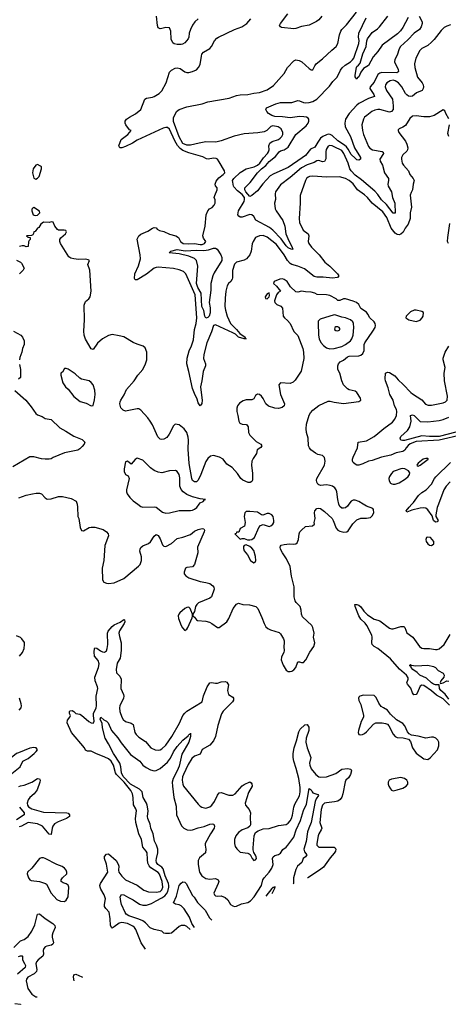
# Model space of a CAD drawing. Header units: inches. Extents: x 1552611 to 1694776, y 811966 to 917215.
# Tile 76 of 256: x 1593963 to 1598445, y 814765 to 825071. Entities that reach past the tile are written whole.
import ezdxf

# ---------------------------------------------------------------- set-up
doc = ezdxf.new("R2010")
doc.units = ezdxf.units.IN
doc.header["$MEASUREMENT"] = 0
doc.layers.add('B5891', color=7, linetype='Continuous')
doc.layers.add('B5892', color=7, linetype='Continuous')

msp = doc.modelspace()

# ---------------------------------------------------------------- linework, layer by layer
at = {"layer": 'B5891', "color": 5}
for points, elevation in [([(1594562, 820000), (1594567, 819970), (1594571, 819870), (1594581, 819850), (1594596, 819756), (1594610, 819726), (1594630, 819723), (1594690, 819756), (1594710, 819760), (1594750, 819758), (1594835, 819735), (1594871, 819712), (1594888, 819690), (1594890, 819670), (1594852, 819568), (1594842, 819410), (1594826, 819330), (1594830, 819208), (1594844, 819184), (1594870, 819174), (1594891, 819171), (1594950, 819176), (1595050, 819222), (1595206, 819350), (1595221, 819370), (1595235, 819410), (1595235, 819450), (1595220, 819510), (1595222, 819530), (1595230, 819548), (1595250, 819564), (1595310, 819590), (1595330, 819606), (1595370, 819666), (1595390, 819683), (1595410, 819674), (1595430, 819639), (1595455, 819575), (1595470, 819561), (1595490, 819559), (1595550, 819588), (1595610, 819641), (1595670, 819654), (1595750, 819683), (1595790, 819719), (1595830, 819736), (1595870, 819745), (1595890, 819741), (1595896, 819730), (1595893, 819710), (1595823, 819550), (1595825, 819490), (1595792, 819368), (1595770, 819346), (1595710, 819337), (1595698, 819330), (1595682, 819290), (1595684, 819270), (1595699, 819250), (1595730, 819230), (1595850, 819192), (1595910, 819182), (1595950, 819169), (1595984, 819144), (1595992, 819130), (1595995, 819110), (1595970, 819030), (1595950, 819015), (1595834, 818966), (1595814, 818950), (1595800, 818930), (1595790, 818878), (1595772, 818850), (1595772, 818830), (1595790, 818818), (1595810, 818791), (1595823, 818783), (1595910, 818777), (1595947, 818767), (1595973, 818753), (1596030, 818710), (1596050, 818708), (1596130, 818770), (1596150, 818804), (1596194, 818910), (1596230, 818955), (1596250, 818963), (1596298, 818950), (1596366, 818946), (1596431, 818931), (1596454, 818910), (1596495, 818815), (1596518, 818750), (1596538, 818718), (1596559, 818699), (1596586, 818686), (1596678, 818658), (1596690, 818644), (1596720, 818590), (1596728, 818570), (1596730, 818550), (1596724, 818510), (1596727, 818467), (1596725, 818450), (1596701, 818399), (1596697, 818370), (1596717, 818317), (1596750, 818263), (1596770, 818248), (1596790, 818248), (1596810, 818253), (1596830, 818266), (1596850, 818290), (1596870, 818350), (1596890, 818350), (1596910, 818342), (1596930, 818343), (1596956, 818370), (1596998, 818450), (1597040, 818510), (1597049, 818550), (1597037, 818610), (1597044, 818650), (1597030, 818708), (1597018, 818730), (1596922, 818822), (1596910, 818850), (1596908, 818890), (1596896, 818930), (1596853, 818970), (1596843, 818990), (1596833, 819030), (1596834, 819134), (1596807, 819247), (1596791, 819349), (1596754, 819430), (1596711, 819490), (1596689, 819530), (1596686, 819550), (1596690, 819561), (1596698, 819570), (1596730, 819579), (1596784, 819584), (1596830, 819581), (1596850, 819585), (1596864, 819597), (1596880, 819630), (1596887, 819690), (1596894, 819710), (1596910, 819730), (1596950, 819765), (1597025, 819775), (1597045, 819790), (1597043, 819810), (1597053, 819850), (1597045, 819910), (1597050, 819930), (1597070, 819956), (1597090, 819960), (1597110, 819954), (1597150, 819925), (1597229, 819849), (1597241, 819830), (1597272, 819750), (1597289, 819730), (1597310, 819719), (1597353, 819707), (1597385, 819710), (1597399, 819721), (1597447, 819793), (1597490, 819838), (1597530, 819853), (1597590, 819854), (1597630, 819862), (1597650, 819880), (1597665, 819910), (1597664, 819944), (1597655, 819955), (1597590, 819979), (1597555, 820000)], 820), ([(1595198, 820000), (1595230, 819976), (1595250, 819970), (1595370, 819974), (1595390, 819968), (1595457, 819917), (1595490, 819907), (1595530, 819909), (1595630, 819933), (1595750, 819934), (1595770, 819938), (1595790, 819947), (1595814, 819966), (1595840, 820000)], 840), ([(1597406, 820000), (1597390, 819979), (1597370, 819961), (1597350, 819957), (1597330, 819960), (1597310, 819976), (1597299, 819999), (1597299, 820000)], 820), ([(1598342, 820000), (1598330, 819967), (1598314, 819890), (1598316, 819870), (1598338, 819830), (1598330, 819815), (1598310, 819812), (1598289, 819830), (1598277, 819877), (1598230, 819940), (1598210, 819957), (1598190, 819961), (1598150, 819960), (1598063, 819937), (1598010, 819916), (1598006, 819930), (1598035, 819970), (1598064, 820000)], 780), ([(1598457, 817897), (1598390, 817962), (1598322, 818002), (1598270, 818048), (1598190, 818101), (1598170, 818105), (1598150, 818095), (1598119, 818021), (1598110, 818009), (1598086, 818006), (1598070, 818026), (1598055, 818075), (1598017, 818117), (1598012, 818130), (1598025, 818170), (1598024, 818184), (1598009, 818209), (1597934, 818274), (1597842, 818382), (1597710, 818490), (1597669, 818509), (1597650, 818530), (1597644, 818550), (1597650, 818610), (1597644, 818630), (1597592, 818732), (1597575, 818755), (1597530, 818798), (1597509, 818830), (1597470, 818930), (1597469, 818951), (1597488, 818952), (1597510, 818943), (1597530, 818926), (1597561, 818881), (1597601, 818841), (1597670, 818797), (1597710, 818788), (1597730, 818778), (1597830, 818704), (1597850, 818697), (1597870, 818696), (1597950, 818720), (1597979, 818719), (1597989, 818709), (1598010, 818653), (1598075, 818610), (1598144, 818510), (1598170, 818493), (1598190, 818488), (1598250, 818488), (1598310, 818479), (1598330, 818480), (1598350, 818487), (1598403, 818530), (1598465, 818635)], 780), ([(1595280, 815342), (1595232, 815410), (1595176, 815550), (1595163, 815570), (1595145, 815585), (1595090, 815612), (1595030, 815623), (1595004, 815616), (1594950, 815575), (1594930, 815564), (1594926, 815566), (1594912, 815592), (1594910, 815659), (1594898, 815730), (1594862, 815770), (1594851, 815790), (1594850, 815810), (1594861, 815870), (1594846, 815910), (1594810, 815970), (1594803, 815990), (1594802, 816010), (1594809, 816030), (1594885, 816150), (1594871, 816231), (1594849, 816290), (1594850, 816311), (1594870, 816338), (1594890, 816340), (1594970, 816270), (1594993, 816233), (1594999, 816210), (1594996, 816170), (1595000, 816150), (1595030, 816107), (1595070, 816070), (1595192, 816012), (1595261, 815961), (1595310, 815943), (1595390, 815938), (1595430, 815946), (1595450, 815963), (1595461, 815990), (1595454, 816050), (1595426, 816126), (1595410, 816146), (1595334, 816194), (1595316, 816216), (1595304, 816244), (1595298, 816282), (1595296, 816350), (1595285, 816370), (1595250, 816412), (1595235, 816490), (1595209, 816550), (1595176, 816670), (1595175, 816710), (1595184, 816790), (1595178, 816810), (1595152, 816852), (1595151, 816931), (1595141, 816970), (1595124, 817004), (1595054, 817090), (1594975, 817170), (1594963, 817190), (1594944, 817270), (1594918, 817310), (1594890, 817335), (1594854, 817354), (1594759, 817390), (1594710, 817414), (1594670, 817414), (1594650, 817426), (1594639, 817450), (1594506, 817610), (1594460, 817710), (1594462, 817738), (1594487, 817770), (1594495, 817790), (1594482, 817810), (1594483, 817830), (1594490, 817838), (1594510, 817842), (1594530, 817830), (1594550, 817810), (1594590, 817801), (1594610, 817791), (1594685, 817725), (1594710, 817711), (1594730, 817707), (1594735, 817710), (1594742, 817730), (1594733, 817790), (1594734, 817810), (1594762, 817870), (1594766, 817890), (1594761, 817990), (1594778, 818070), (1594775, 818090), (1594751, 818150), (1594748, 818190), (1594785, 818290), (1594793, 818330), (1594783, 818363), (1594746, 818410), (1594740, 818450), (1594746, 818490), (1594750, 818497), (1594770, 818492), (1594806, 818466), (1594830, 818455), (1594850, 818453), (1594870, 818467), (1594879, 818490), (1594884, 818530), (1594882, 818650), (1594889, 818670), (1594930, 818719), (1594950, 818736), (1595015, 818765), (1595050, 818793), (1595058, 818790), (1595062, 818770), (1595054, 818750), (1595006, 818674), (1595001, 818650), (1595006, 818614), (1595025, 818550), (1595025, 818470), (1595015, 818390), (1594983, 818337), (1594971, 818270), (1594974, 818234), (1595010, 818200), (1595024, 818170), (1595021, 818070), (1595047, 818010), (1595051, 817990), (1595049, 817970), (1595011, 817890), (1595007, 817867), (1595009, 817830), (1595030, 817770), (1595045, 817745), (1595070, 817725), (1595128, 817708), (1595150, 817695), (1595167, 817610), (1595179, 817590), (1595210, 817563), (1595277, 817517), (1595333, 817450), (1595378, 817430), (1595410, 817426), (1595430, 817429), (1595450, 817439), (1595490, 817477), (1595554, 817570), (1595633, 817707), (1595670, 817787), (1595690, 817814), (1595710, 817834), (1595871, 817930), (1595885, 817995), (1595922, 818090), (1595950, 818129), (1595970, 818135), (1596010, 818127), (1596030, 818128), (1596070, 818141), (1596110, 818145), (1596130, 818136), (1596141, 818121), (1596146, 818110), (1596137, 818050), (1596145, 818010), (1596190, 817979), (1596197, 817970), (1596200, 817950), (1596189, 817930), (1596090, 817833), (1596073, 817807), (1596035, 817685), (1596011, 817570), (1595990, 817522), (1595950, 817479), (1595870, 817431), (1595850, 817385), (1595790, 817362), (1595762, 817338), (1595724, 817276), (1595674, 817170), (1595665, 817145), (1595663, 817110), (1595668, 817070), (1595676, 817050), (1595830, 816860), (1595850, 816839), (1595868, 816828), (1595910, 816820), (1595950, 816833), (1595972, 816850), (1596001, 816890), (1596030, 816956), (1596050, 816978), (1596070, 816982), (1596150, 816954), (1596190, 816954), (1596217, 816970), (1596290, 817053), (1596310, 817067), (1596370, 817093), (1596384, 817084), (1596391, 817072), (1596394, 817050), (1596356, 816984), (1596321, 816870), (1596324, 816850), (1596364, 816804), (1596378, 816770), (1596372, 816728), (1596375, 816645), (1596368, 816630), (1596348, 816612), (1596290, 816590), (1596250, 816563), (1596223, 816530), (1596210, 816490), (1596208, 816448), (1596217, 816417), (1596233, 816393), (1596270, 816359), (1596348, 816348), (1596362, 816342), (1596374, 816334), (1596395, 816290), (1596410, 816271), (1596430, 816276), (1596438, 816290), (1596435, 816310), (1596430, 816328), (1596413, 816353), (1596403, 816383), (1596403, 816403), (1596415, 816530), (1596430, 816564), (1596458, 816582), (1596510, 816601), (1596570, 816606), (1596670, 816636), (1596750, 816649), (1596770, 816663), (1596790, 816685), (1596804, 816710), (1596815, 816745), (1596829, 816830), (1596840, 816860), (1596890, 816949), (1596897, 816990), (1596896, 817036), (1596882, 817130), (1596855, 817235), (1596829, 817311), (1596821, 817350), (1596821, 817390), (1596832, 817450), (1596858, 817522), (1596882, 817618), (1596896, 817644), (1596946, 817690), (1596970, 817693), (1596986, 817666), (1596985, 817630), (1596959, 817550), (1596956, 817510), (1596970, 817450), (1597008, 817350), (1596995, 817290), (1596996, 817270), (1597012, 817230), (1597061, 817170), (1597090, 817148), (1597110, 817143), (1597170, 817147), (1597270, 817183), (1597330, 817226), (1597390, 817235), (1597426, 817227), (1597432, 817210), (1597423, 817170), (1597403, 817137), (1597374, 817110), (1597366, 817094), (1597342, 816970), (1597330, 816935), (1597314, 816910), (1597290, 816893), (1597256, 816884), (1597170, 816876), (1597150, 816870), (1597130, 816850), (1597115, 816805), (1597101, 816670), (1597121, 816610), (1597117, 816590), (1597091, 816550), (1597083, 816530), (1597069, 816450), (1597071, 816430), (1597091, 816410), (1597250, 816409), (1597262, 816402), (1597270, 816391), (1597266, 816370), (1597253, 816347), (1597210, 816298), (1597139, 816201), (1597099, 816170), (1596976, 816090), (1596974, 816088)], 780), ([(1593959, 818410), (1593992, 818448), (1594010, 818490), (1594014, 818530), (1594011, 818551), (1593986, 818590), (1593970, 818606), (1593930, 818621)], 820), ([(1598450, 817958), (1598411, 818011), (1598367, 818050), (1598354, 818070), (1598350, 818110), (1598311, 818109), (1598290, 818118), (1598271, 818130), (1598219, 818179), (1598148, 818210), (1598119, 818239), (1598076, 818270), (1598058, 818290), (1598057, 818297), (1598043, 818310), (1598043, 818317), (1598050, 818321), (1598056, 818316), (1598107, 818307), (1598230, 818316), (1598290, 818301), (1598310, 818291), (1598341, 818261), (1598391, 818230), (1598403, 818210), (1598397, 818190), (1598366, 818150), (1598359, 818130), (1598364, 818124), (1598390, 818129), (1598430, 818150), (1598450, 818148)], 760), ([(1593957, 817843), (1593978, 817870), (1593981, 817890), (1593978, 817910), (1593962, 817970)], 820), ([(1595745, 815547), (1595710, 815580), (1595690, 815590), (1595650, 815590), (1595630, 815580), (1595550, 815511), (1595530, 815505), (1595486, 815506), (1595471, 815511), (1595449, 815530), (1595370, 815547), (1595326, 815566), (1595277, 815617), (1595250, 815639), (1595210, 815658), (1595103, 815690), (1595075, 815710), (1595066, 815726), (1595028, 815810), (1595021, 815841), (1595015, 815890), (1595026, 815914), (1595050, 815913), (1595102, 815882), (1595150, 815860), (1595215, 815815), (1595250, 815804), (1595290, 815802), (1595341, 815819), (1595390, 815850), (1595450, 815880), (1595479, 815901), (1595498, 815922), (1595513, 815947), (1595524, 815990), (1595523, 816010), (1595519, 816030), (1595484, 816110), (1595463, 816183), (1595450, 816200), (1595407, 816230), (1595394, 816250), (1595391, 816270), (1595394, 816290), (1595409, 816350), (1595406, 816390), (1595394, 816430), (1595372, 816472), (1595358, 816550), (1595333, 816610), (1595326, 816650), (1595301, 816710), (1595299, 816730), (1595307, 816790), (1595297, 816850), (1595290, 816872), (1595255, 816930), (1595243, 816990), (1595216, 817016), (1595121, 817070), (1595046, 817150), (1595029, 817190), (1595022, 817250), (1595009, 817289), (1594945, 817390), (1594893, 817493), (1594858, 817550), (1594830, 817659), (1594824, 817704), (1594803, 817750), (1594810, 817771), (1594843, 817743), (1594870, 817730), (1594888, 817710), (1594924, 817630), (1594990, 817554), (1595023, 817503), (1595121, 817381), (1595218, 817310), (1595252, 817270), (1595284, 817244), (1595330, 817221), (1595370, 817210), (1595390, 817213), (1595430, 817235), (1595510, 817301), (1595539, 817341), (1595570, 817408), (1595610, 817465), (1595670, 817529), (1595723, 817577), (1595730, 817591), (1595746, 817594), (1595750, 817602), (1595750, 817570), (1595732, 817510), (1595657, 817383), (1595630, 817257), (1595611, 817210), (1595569, 817130), (1595558, 817090), (1595559, 817050), (1595575, 816930), (1595599, 816839), (1595604, 816750), (1595654, 816634), (1595678, 816610), (1595713, 816593), (1595747, 816587), (1595770, 816590), (1595828, 816612), (1595892, 816628), (1595950, 816651), (1595974, 816654), (1595993, 816650), (1595999, 816630), (1595996, 816610), (1595958, 816550), (1595904, 816450), (1595901, 816430), (1595910, 816390), (1595905, 816350), (1595843, 816297), (1595829, 816271), (1595829, 816230), (1595844, 816150), (1595868, 816110), (1595910, 816082), (1595950, 816074), (1596010, 816082), (1596039, 816070), (1596045, 816050), (1596040, 816030), (1595992, 815930), (1596000, 815910), (1596010, 815902), (1596030, 815897), (1596070, 815900), (1596110, 815885), (1596138, 815858), (1596169, 815809), (1596190, 815795), (1596210, 815790), (1596230, 815792), (1596283, 815817), (1596350, 815831), (1596378, 815850), (1596414, 815890), (1596490, 816010), (1596507, 816070), (1596518, 816090), (1596570, 816147), (1596600, 816190), (1596615, 816230), (1596608, 816290), (1596612, 816310), (1596630, 816323), (1596670, 816333), (1596690, 816349), (1596713, 816387), (1596750, 816412), (1596767, 816430), (1596830, 816516), (1596853, 816590), (1596899, 816690), (1596930, 816795), (1596961, 816859), (1596990, 817023), (1597010, 817011), (1597020, 816990), (1597030, 816980), (1597082, 816962), (1597087, 816950), (1597064, 816916), (1597053, 816887), (1597012, 816668), (1596985, 816610), (1596971, 816570), (1596960, 816470), (1596935, 816390), (1596943, 816363), (1596964, 816330), (1596950, 816310), (1596927, 816290), (1596912, 816250), (1596869, 816211), (1596850, 816178), (1596826, 816090), (1596826, 816030), (1596824, 816022)], 760), ([(1593954, 817046), (1593970, 817054), (1594010, 817059), (1594090, 817090), (1594150, 817130), (1594170, 817126), (1594176, 817110), (1594174, 817090), (1594145, 817010), (1594114, 816970), (1594069, 816931), (1594050, 816907), (1594041, 816870), (1594044, 816850), (1594054, 816834), (1594091, 816811), (1594210, 816777), (1594457, 816770), (1594470, 816765), (1594482, 816750), (1594483, 816730), (1594452, 816710), (1594364, 816676), (1594327, 816653), (1594309, 816631), (1594301, 816610), (1594290, 816542), (1594270, 816548), (1594201, 816630), (1594150, 816655), (1594050, 816667), (1593980, 816630), (1593957, 816623)], 780), ([(1593961, 816830), (1594010, 816770), (1594010, 816750), (1593930, 816695)], 760), ([(1595792, 815568), (1595762, 815610), (1595738, 815678), (1595684, 815764), (1595650, 815795), (1595630, 815805), (1595593, 815813), (1595570, 815829), (1595602, 815898), (1595630, 816010), (1595650, 816035), (1595670, 816046), (1595690, 816043), (1595703, 816030), (1595770, 815904), (1595787, 815887), (1595822, 815830), (1595903, 815750), (1595949, 815670), (1595973, 815647)], 740), ([(1596541, 815897), (1596604, 815977), (1596610, 815990), (1596627, 815993), (1596630, 815998), (1596632, 815990), (1596625, 815970), (1596598, 815923)], 740), ([(1593900, 815360), (1593970, 815429), (1594010, 815443), (1594050, 815474), (1594089, 815531), (1594122, 815598), (1594150, 815709), (1594170, 815714), (1594230, 815662), (1594309, 815610), (1594330, 815590), (1594335, 815570), (1594308, 815512), (1594302, 815490), (1594302, 815470), (1594316, 815410), (1594310, 815395), (1594294, 815386), (1594245, 815375), (1594230, 815367), (1594214, 815350), (1594208, 815330), (1594210, 815290), (1594204, 815270), (1594154, 815230), (1594137, 815210), (1594130, 815190), (1594141, 815130), (1594138, 815110), (1594115, 815085), (1594047, 815050), (1594032, 815030), (1594029, 815010), (1594049, 814930), (1594091, 814870), (1594130, 814844), (1594144, 814842)], 780), ([(1593950, 815266), (1593970, 815274), (1593990, 815274), (1593993, 815270), (1593993, 815230), (1594014, 815194), (1594022, 815170), (1594018, 815150), (1593940, 815080)], 760), ([(1594532, 815012), (1594524, 815050), (1594530, 815075), (1594550, 815080), (1594614, 815054), (1594619, 815051)], 780), ([(1593910, 814773), (1593970, 814766), (1593972, 814765)], 760)]:
    msp.add_lwpolyline(points, dxfattribs=dict(at, elevation=elevation))
for points, elevation in [([(1596370, 819925), (1596330, 819924), (1596316, 819910), (1596311, 819870), (1596321, 819810), (1596312, 819770), (1596270, 819746), (1596253, 819707), (1596230, 819706), (1596225, 819695), (1596214, 819690), (1596270, 819634), (1596290, 819642), (1596310, 819642), (1596346, 819626), (1596370, 819626), (1596390, 819631), (1596417, 819650), (1596464, 819756), (1596482, 819778), (1596510, 819787), (1596570, 819768), (1596590, 819773), (1596609, 819790), (1596620, 819810), (1596622, 819830), (1596612, 819870), (1596598, 819890), (1596570, 819904), (1596550, 819902), (1596505, 819885), (1596490, 819889), (1596450, 819918)], 840), ([(1598224, 819656), (1598217, 819650), (1598211, 819630), (1598215, 819610), (1598230, 819585), (1598250, 819571), (1598270, 819568), (1598295, 819585), (1598293, 819610), (1598258, 819650)], 820), ([(1596330, 819574), (1596311, 819569), (1596304, 819556), (1596303, 819537), (1596310, 819511), (1596346, 819470), (1596378, 819410), (1596410, 819387), (1596425, 819395), (1596433, 819410), (1596429, 819451), (1596410, 819514), (1596390, 819541), (1596370, 819557)], 840), ([(1595730, 818921), (1595710, 818920), (1595688, 818910), (1595636, 818864), (1595626, 818850), (1595620, 818830), (1595624, 818804), (1595651, 818730), (1595665, 818705), (1595690, 818678), (1595710, 818691), (1595721, 818710), (1595766, 818810), (1595769, 818829), (1595769, 818850), (1595753, 818890), (1595744, 818910)], 820), ([(1597558, 818002), (1597521, 817990), (1597510, 817981), (1597506, 817970), (1597510, 817945), (1597530, 817902), (1597558, 817790), (1597557, 817770), (1597534, 817726), (1597505, 817630), (1597504, 817610), (1597510, 817590), (1597526, 817586), (1597549, 817589), (1597570, 817600), (1597590, 817616), (1597663, 817697), (1597687, 817713), (1597752, 817712), (1597790, 817706), (1597810, 817696), (1597822, 817682), (1597870, 817593), (1597890, 817567), (1597910, 817558), (1597974, 817554), (1598030, 817541), (1598050, 817518), (1598070, 817450), (1598110, 817393), (1598190, 817336), (1598230, 817328), (1598256, 817344), (1598334, 817430), (1598345, 817470), (1598345, 817510), (1598335, 817530), (1598315, 817550), (1598290, 817560), (1598270, 817560), (1598210, 817550), (1598130, 817573), (1598062, 817582), (1598036, 817596), (1598018, 817618), (1597990, 817680), (1597970, 817706), (1597903, 817743), (1597842, 817802), (1597810, 817845), (1597767, 817867), (1597744, 817884), (1597718, 817918), (1597690, 817977), (1597670, 817999)], 820), ([(1594110, 817454), (1594070, 817447), (1593950, 817399), (1593930, 817389), (1593875, 817345), (1593826, 817314), (1593811, 817290), (1593793, 817210), (1593760, 817150), (1593754, 817130), (1593754, 817110), (1593765, 817090), (1593790, 817086), (1593810, 817097), (1593879, 817181), (1593967, 817250), (1593995, 817310), (1594050, 817340), (1594115, 817390), (1594134, 817410), (1594147, 817430), (1594134, 817450)], 820), ([(1597950, 817139), (1597850, 817121), (1597827, 817110), (1597817, 817090), (1597818, 817070), (1597823, 817050), (1597840, 817020), (1597850, 817008), (1597870, 817001), (1597910, 817009), (1597971, 817029), (1598006, 817050), (1598023, 817070), (1598023, 817090), (1598010, 817112), (1597988, 817128)], 820), ([(1594190, 816300), (1594170, 816292), (1594088, 816192), (1594043, 816150), (1594040, 816130), (1594053, 816090), (1594068, 816068), (1594083, 816063), (1594170, 816050), (1594231, 816030), (1594242, 816022), (1594292, 815930), (1594350, 815864), (1594390, 815844), (1594430, 815843), (1594450, 815854), (1594468, 815890), (1594476, 815990), (1594470, 816012), (1594450, 816026), (1594417, 816037), (1594396, 816050), (1594395, 816070), (1594409, 816090), (1594455, 816130), (1594457, 816150), (1594449, 816170), (1594430, 816192), (1594408, 816208), (1594350, 816230), (1594230, 816290), (1594210, 816298)], 820)]:
    msp.add_lwpolyline(points, close=True, dxfattribs=dict(at, elevation=elevation))
at = {"layer": 'B5892', "color": 5}
for points, elevation in [([(1595830, 825082), (1595794, 825050), (1595770, 825015), (1595749, 824970), (1595736, 824930), (1595733, 824890), (1595725, 824870), (1595690, 824830), (1595664, 824816), (1595650, 824811), (1595610, 824811), (1595579, 824819), (1595563, 824830), (1595547, 824867), (1595543, 824950), (1595530, 824987), (1595490, 824990), (1595450, 824978), (1595430, 824977), (1595410, 824988), (1595404, 825010), (1595394, 825110)], 780), ([(1598470, 825017), (1598430, 825005), (1598403, 824990), (1598370, 824958), (1598297, 824863), (1598270, 824835), (1598230, 824803), (1598170, 824770), (1598147, 824750), (1598104, 824670), (1598093, 824610), (1598094, 824570), (1598123, 824470), (1598171, 824410), (1598182, 824390), (1598186, 824370), (1598183, 824350), (1598172, 824330), (1598113, 824307), (1598070, 824270), (1598050, 824267), (1598030, 824271), (1598010, 824284), (1597999, 824299), (1597958, 824370), (1597925, 824410), (1597890, 824433), (1597870, 824437), (1597838, 824430), (1597801, 824410), (1597788, 824390), (1597784, 824370), (1597799, 824330), (1597861, 824241), (1597870, 824170), (1597868, 824130), (1597851, 824109), (1597830, 824103), (1597730, 824131), (1597709, 824131), (1597677, 824123), (1597647, 824110), (1597593, 824070), (1597569, 824050), (1597557, 824030), (1597542, 823970), (1597547, 823913), (1597559, 823870), (1597610, 823744), (1597625, 823725), (1597651, 823711), (1597752, 823692), (1597765, 823685), (1597767, 823670), (1597729, 823610), (1597731, 823590), (1597756, 823550), (1597778, 823470), (1597821, 823410), (1597821, 823390), (1597813, 823350), (1597818, 823330), (1597850, 823270), (1597861, 823210), (1597885, 823150), (1597890, 823046), (1597870, 823045), (1597798, 823138), (1597745, 823185), (1597710, 823241), (1597676, 823276), (1597536, 823396), (1597470, 823445), (1597428, 823488), (1597415, 823510), (1597397, 823570), (1597354, 823670), (1597330, 823701), (1597250, 823741), (1597230, 823750), (1597207, 823753), (1597190, 823746), (1597168, 823712), (1597164, 823690), (1597166, 823614), (1597152, 823588), (1597130, 823584), (1597090, 823598), (1597070, 823593), (1597044, 823576), (1596970, 823552), (1596910, 823521), (1596790, 823418), (1596690, 823343), (1596639, 823270), (1596635, 823250), (1596637, 823190), (1596627, 823150), (1596634, 823090), (1596644, 823070), (1596714, 822970), (1596734, 822910), (1596746, 822830), (1596776, 822756), (1596810, 822699), (1596818, 822670), (1596810, 822665), (1596770, 822684), (1596750, 822703), (1596697, 822777), (1596610, 822870), (1596576, 822896), (1596433, 822973), (1596410, 823010), (1596390, 823030), (1596370, 823033), (1596290, 823006), (1596270, 823006), (1596254, 823014), (1596245, 823030), (1596252, 823070), (1596310, 823168), (1596314, 823190), (1596312, 823210), (1596290, 823241), (1596241, 823281), (1596202, 823322), (1596197, 823330), (1596190, 823370), (1596189, 823390), (1596201, 823410), (1596270, 823473), (1596330, 823511), (1596416, 823530), (1596450, 823549), (1596474, 823570), (1596514, 823626), (1596555, 823670), (1596566, 823690), (1596570, 823710), (1596567, 823750), (1596580, 823780), (1596604, 823796), (1596670, 823818), (1596688, 823830), (1596704, 823850), (1596714, 823870), (1596714, 823890), (1596696, 823930), (1596666, 823950), (1596610, 823961), (1596590, 823953), (1596548, 823912), (1596521, 823899), (1596452, 823888), (1596310, 823876), (1596206, 823854), (1596070, 823805), (1596014, 823790), (1595910, 823792), (1595840, 823780), (1595750, 823758), (1595710, 823758), (1595670, 823774), (1595630, 823845), (1595570, 824007), (1595570, 824044), (1595603, 824110), (1595632, 824130), (1595710, 824161), (1595870, 824192), (1595930, 824210), (1596155, 824250), (1596230, 824277), (1596270, 824284), (1596350, 824289), (1596410, 824304), (1596470, 824310), (1596550, 824338), (1596616, 824384), (1596727, 824510), (1596764, 824570), (1596830, 824640), (1596850, 824650), (1596885, 824645), (1596912, 824632), (1596990, 824559), (1597010, 824546), (1597030, 824547), (1597049, 824590), (1597065, 824610), (1597130, 824662), (1597226, 824754), (1597274, 824790), (1597290, 824821), (1597308, 824912), (1597320, 824950), (1597333, 824970), (1597382, 825018), (1597484, 825150)], 760), ([(1598142, 825110), (1598172, 825050), (1598173, 825030), (1598162, 824998), (1598143, 824970), (1598090, 824930), (1598021, 824859), (1597944, 824790), (1597932, 824768), (1597910, 824700), (1597885, 824655), (1597884, 824630), (1597920, 824550), (1597925, 824530), (1597919, 824521), (1597906, 824514), (1597750, 824517), (1597730, 824512), (1597710, 824498), (1597670, 824419), (1597628, 824370), (1597626, 824350), (1597666, 824290), (1597672, 824268), (1597610, 824246), (1597510, 824194), (1597490, 824178), (1597409, 824091), (1597371, 824030), (1597362, 823990), (1597368, 823950), (1597421, 823850), (1597465, 823730), (1597528, 823630), (1597526, 823610), (1597510, 823600), (1597490, 823605), (1597470, 823621), (1597430, 823661), (1597398, 823718), (1597380, 823740), (1597359, 823759), (1597290, 823804), (1597230, 823861), (1597210, 823870), (1597190, 823872), (1597170, 823868), (1597134, 823850), (1597110, 823830), (1597080, 823790), (1597050, 823736), (1597005, 823715), (1596951, 823650), (1596916, 823624), (1596770, 823523), (1596621, 823459), (1596583, 823437), (1596506, 823354), (1596450, 823280), (1596389, 823231), (1596370, 823222), (1596328, 823270), (1596317, 823290), (1596316, 823310), (1596373, 823367), (1596448, 823470), (1596490, 823510), (1596536, 823544), (1596570, 823587), (1596639, 823641), (1596678, 823690), (1596690, 823699), (1596730, 823711), (1596770, 823738), (1596850, 823870), (1596958, 823962), (1596981, 823990), (1596988, 824010), (1596987, 824030), (1596979, 824039), (1596963, 824050), (1596936, 824056), (1596890, 824058), (1596790, 824043), (1596710, 824056), (1596630, 824059), (1596599, 824070), (1596566, 824090), (1596546, 824110), (1596536, 824130), (1596545, 824150), (1596642, 824190), (1596690, 824203), (1596810, 824205), (1596870, 824226), (1596890, 824222), (1596930, 824204), (1596950, 824201), (1596990, 824204), (1597030, 824215), (1597070, 824238), (1597203, 824377), (1597237, 824423), (1597282, 824470), (1597317, 824543), (1597334, 824566), (1597366, 824594), (1597423, 824630), (1597444, 824650), (1597456, 824670), (1597510, 824823), (1597512, 824852), (1597507, 824890), (1597511, 824930), (1597586, 825090)], 740), ([(1597123, 825110), (1597090, 825070), (1597068, 825052), (1596990, 825014), (1596910, 825001), (1596850, 824980), (1596830, 824977), (1596702, 824990), (1596690, 824997), (1596681, 825010), (1596690, 825030), (1596767, 825133)], 760), ([(1598027, 825093), (1597969, 824991), (1597944, 824956), (1597915, 824925), (1597754, 824806), (1597710, 824739), (1597659, 824681), (1597610, 824593), (1597559, 824561), (1597530, 824523), (1597510, 824475), (1597496, 824464), (1597490, 824449), (1597472, 824472), (1597470, 824490), (1597485, 824570), (1597490, 824582), (1597506, 824594), (1597522, 824618), (1597550, 824715), (1597586, 824790), (1597593, 824850), (1597601, 824870), (1597650, 824938), (1597704, 824976), (1597725, 824995), (1597812, 825108)], 720), ([(1598450, 824034), (1598419, 824090), (1598410, 824118), (1598390, 824128), (1598296, 824070), (1598250, 824054), (1598190, 824053), (1598110, 824066), (1598070, 824063), (1598043, 824037), (1597997, 823963), (1597970, 823945), (1597931, 823930), (1597922, 823918), (1597920, 823910), (1597929, 823890), (1597999, 823799), (1598011, 823770), (1598021, 823730), (1598019, 823710), (1598010, 823695), (1597970, 823656), (1597957, 823630), (1597955, 823610), (1597963, 823570), (1597975, 823550), (1598030, 823490), (1598043, 823450), (1598079, 823410), (1598087, 823390), (1598078, 823350), (1598071, 823290), (1598056, 823264), (1598045, 823235), (1598060, 823110), (1598048, 823050), (1598048, 822990), (1598025, 822930), (1597995, 822890), (1597973, 822847), (1597950, 822825), (1597930, 822819), (1597910, 822822), (1597890, 822836), (1597849, 822890), (1597801, 823001), (1597761, 823061), (1597650, 823150), (1597601, 823210), (1597570, 823240), (1597495, 823290), (1597450, 823352), (1597410, 823389), (1597370, 823409), (1597306, 823426), (1597170, 823424), (1597030, 823435), (1596995, 823430), (1596978, 823422), (1596962, 823410), (1596950, 823390), (1596895, 823230), (1596897, 823150), (1596885, 822990), (1596890, 822950), (1596928, 822870), (1596981, 822830), (1596987, 822810), (1596980, 822750), (1596988, 822730), (1597016, 822690), (1597093, 822610), (1597153, 822533), (1597207, 822490), (1597288, 822410), (1597299, 822390), (1597286, 822374), (1597233, 822367), (1597137, 822377), (1597070, 822376), (1597043, 822383), (1596942, 822462), (1596873, 822493), (1596810, 822510), (1596790, 822521), (1596764, 822550), (1596727, 822610), (1596650, 822718), (1596550, 822794), (1596510, 822814), (1596470, 822810), (1596430, 822790), (1596403, 822750), (1596395, 822725), (1596385, 822650), (1596370, 822611), (1596352, 822588), (1596333, 822567), (1596310, 822553), (1596230, 822535), (1596209, 822511), (1596187, 822447), (1596188, 822370), (1596185, 822355), (1596170, 822330), (1596148, 822310), (1596133, 822287), (1596117, 822230), (1596110, 822158), (1596109, 822070), (1596114, 822030), (1596132, 821970), (1596168, 821890), (1596229, 821830), (1596266, 821786), (1596320, 821750), (1596318, 821738), (1596331, 821730), (1596309, 821730), (1596252, 821750), (1596219, 821779), (1596193, 821793), (1596010, 821879), (1595988, 821872), (1595970, 821803), (1595921, 821690), (1595888, 821568), (1595886, 821526), (1595905, 821470), (1595906, 821450), (1595881, 821390), (1595869, 821290), (1595855, 821230), (1595863, 821143), (1595872, 821090), (1595866, 821054), (1595850, 821030), (1595830, 821061), (1595820, 821100), (1595790, 821158), (1595771, 821210), (1595732, 821390), (1595709, 821470), (1595715, 821530), (1595736, 821604), (1595761, 821659), (1595779, 821721), (1595790, 821830), (1595807, 821890), (1595815, 821950), (1595796, 822190), (1595700, 822410), (1595677, 822437), (1595630, 822454), (1595570, 822468), (1595410, 822480), (1595390, 822478), (1595370, 822470), (1595290, 822409), (1595190, 822347), (1595170, 822349), (1595164, 822364), (1595165, 822410), (1595205, 822495), (1595226, 822570), (1595223, 822610), (1595190, 822773), (1595210, 822810), (1595230, 822828), (1595303, 822857), (1595350, 822890), (1595370, 822898), (1595390, 822893), (1595400, 822880), (1595425, 822865), (1595470, 822855), (1595530, 822827), (1595597, 822810), (1595625, 822790), (1595645, 822750), (1595671, 822730), (1595730, 822724), (1595790, 822729), (1595850, 822719), (1595870, 822720), (1595897, 822730), (1595909, 822750), (1595886, 822786), (1595879, 822810), (1595904, 822910), (1595914, 823030), (1595930, 823071), (1595949, 823090), (1595975, 823105), (1595998, 823130), (1596007, 823150), (1596007, 823187), (1595998, 823210), (1596002, 823230), (1596028, 823290), (1596027, 823310), (1596012, 823332), (1596007, 823350), (1596017, 823383), (1596044, 823416), (1596089, 823450), (1596107, 823470), (1596104, 823490), (1596050, 823584), (1596031, 823611), (1596019, 823619), (1595990, 823622), (1595932, 823612), (1595915, 823615), (1595877, 823637), (1595730, 823677), (1595670, 823703), (1595642, 823722), (1595613, 823753), (1595584, 823804), (1595530, 823927), (1595510, 823942), (1595490, 823943), (1595464, 823936), (1595190, 823812), (1595141, 823779), (1595070, 823743), (1595030, 823729), (1595010, 823730), (1595000, 823750), (1595023, 823817), (1595095, 823870), (1595128, 823910), (1595110, 823917), (1595073, 823970), (1595064, 823990), (1595064, 824010), (1595079, 824030), (1595110, 824052), (1595175, 824085), (1595228, 824130), (1595270, 824238), (1595290, 824250), (1595350, 824260), (1595370, 824267), (1595421, 824299), (1595450, 824327), (1595496, 824410), (1595530, 824521), (1595550, 824542), (1595590, 824565), (1595610, 824568), (1595640, 824560), (1595690, 824527), (1595710, 824519), (1595730, 824517), (1595770, 824528), (1595810, 824548), (1595833, 824570), (1595850, 824602), (1595863, 824690), (1595869, 824710), (1595885, 824730), (1595950, 824770), (1595970, 824790), (1596000, 824850), (1596023, 824877), (1596042, 824890), (1596210, 824970), (1596285, 824995), (1596337, 825030), (1596379, 825081)], 780), ([(1598451, 823850), (1598441, 823879), (1598459, 823970)], 780), ([(1597299, 820000), (1597289, 820050), (1597281, 820130), (1597274, 820150), (1597260, 820170), (1597233, 820190), (1597210, 820197), (1597170, 820202), (1597110, 820195), (1597090, 820202), (1597082, 820210), (1597070, 820230), (1597066, 820250), (1597069, 820270), (1597151, 820410), (1597156, 820450), (1597151, 820490), (1597131, 820511), (1597082, 820522), (1597055, 820535), (1597009, 820569), (1596992, 820590), (1596984, 820610), (1596978, 820690), (1596962, 820750), (1596957, 820790), (1596963, 820837), (1596989, 820931), (1597004, 820956), (1597030, 820983), (1597090, 821034), (1597190, 821079), (1597210, 821079), (1597250, 821068), (1597350, 821053), (1597510, 821076), (1597531, 821089), (1597528, 821110), (1597490, 821170), (1597470, 821184), (1597410, 821196), (1597390, 821206), (1597350, 821250), (1597330, 821290), (1597310, 821370), (1597290, 821410), (1597290, 821450), (1597297, 821470), (1597315, 821490), (1597350, 821508), (1597390, 821543), (1597410, 821551), (1597510, 821553), (1597530, 821561), (1597550, 821578), (1597566, 821610), (1597564, 821670), (1597572, 821690), (1597657, 821810), (1597680, 821850), (1597685, 821870), (1597681, 821890), (1597670, 821910), (1597624, 821950), (1597605, 821990), (1597590, 822010), (1597529, 822050), (1597511, 822090), (1597485, 822110), (1597450, 822126), (1597370, 822149), (1597350, 822150), (1597310, 822134), (1597290, 822133), (1597271, 822151), (1597205, 822185), (1597171, 822191), (1597075, 822195), (1597050, 822208), (1597010, 822219), (1596950, 822222), (1596910, 822229), (1596870, 822220), (1596850, 822223), (1596794, 822274), (1596761, 822330), (1596730, 822352), (1596710, 822359), (1596683, 822357), (1596623, 822330), (1596616, 822310), (1596650, 822283), (1596691, 822230), (1596665, 822215), (1596647, 822193), (1596628, 822130), (1596631, 822110), (1596652, 822092), (1596693, 822073), (1596710, 822051), (1596717, 821970), (1596731, 821950), (1596763, 821923), (1596790, 821892), (1596829, 821809), (1596870, 821765), (1596925, 821630), (1596932, 821590), (1596935, 821525), (1596908, 821392), (1596842, 821298), (1596822, 821278), (1596790, 821265), (1596690, 821270), (1596673, 821250), (1596690, 821150), (1596732, 821050), (1596730, 821030), (1596708, 821012), (1596670, 821003), (1596630, 821004), (1596565, 821025), (1596538, 821050), (1596510, 821106), (1596492, 821132), (1596470, 821148), (1596450, 821153), (1596430, 821138), (1596410, 821102), (1596390, 821094), (1596330, 821091), (1596299, 821081), (1596263, 821057), (1596242, 821030), (1596234, 821007), (1596233, 820970), (1596245, 820930), (1596254, 820870), (1596264, 820850), (1596290, 820837), (1596330, 820836), (1596337, 820830), (1596351, 820810), (1596356, 820750), (1596370, 820724), (1596436, 820656), (1596485, 820630), (1596496, 820610), (1596486, 820594), (1596447, 820570), (1596438, 820530), (1596403, 820477), (1596391, 820450), (1596387, 820410), (1596397, 820323), (1596396, 820250), (1596390, 820237), (1596373, 820227), (1596352, 820228), (1596295, 820250), (1596274, 820270), (1596242, 820322), (1596183, 820383), (1596130, 820418), (1596090, 820471), (1596053, 820493), (1595990, 820510), (1595957, 820503), (1595930, 820479), (1595910, 820447), (1595858, 820310), (1595830, 820253), (1595810, 820234), (1595790, 820233), (1595770, 820248), (1595763, 820270), (1595734, 820426), (1595724, 820576), (1595727, 820670), (1595723, 820703), (1595710, 820750), (1595682, 820790), (1595630, 820830), (1595610, 820836), (1595590, 820837), (1595570, 820820), (1595526, 820734), (1595500, 820700), (1595470, 820680), (1595450, 820677), (1595430, 820682), (1595406, 820706), (1595351, 820831), (1595327, 820870), (1595303, 820903), (1595230, 820986), (1595210, 820997), (1595190, 821000), (1595070, 820974), (1595043, 820983), (1595022, 821010), (1595011, 821050), (1595013, 821070), (1595019, 821090), (1595055, 821145), (1595079, 821201), (1595159, 821290), (1595197, 821350), (1595249, 821411), (1595278, 821470), (1595291, 821510), (1595293, 821590), (1595276, 821636), (1595254, 821654), (1595190, 821674), (1595150, 821692), (1595050, 821751), (1595004, 821764), (1594930, 821775), (1594890, 821767), (1594828, 821732), (1594775, 821685), (1594730, 821620), (1594710, 821628), (1594650, 821727), (1594638, 821770), (1594634, 821810), (1594641, 821930), (1594636, 822084), (1594650, 822121), (1594684, 822150), (1594700, 822170), (1594711, 822229), (1594695, 822450), (1594676, 822510), (1594692, 822550), (1594678, 822558), (1594650, 822564), (1594577, 822563), (1594530, 822568), (1594497, 822577), (1594475, 822590), (1594389, 822729), (1594382, 822750), (1594384, 822770), (1594393, 822787), (1594440, 822830), (1594453, 822850), (1594445, 822865), (1594429, 822869), (1594370, 822869), (1594357, 822877), (1594329, 822910), (1594312, 822952), (1594295, 822955), (1594270, 822950), (1594210, 822951), (1594185, 822930), (1594164, 822896), (1594150, 822890), (1594124, 822856), (1594111, 822850), (1594108, 822832), (1594100, 822820), (1594087, 822813), (1594034, 822810), (1594050, 822794), (1594072, 822792), (1594071, 822770), (1594060, 822760), (1594055, 822745), (1594050, 822698), (1594030, 822695), (1594010, 822704), (1593990, 822706), (1593962, 822698)], 820), ([(1598448, 822730), (1598437, 822750), (1598439, 822790), (1598461, 822939)], 780), ([(1593930, 822554), (1593970, 822535), (1593983, 822523), (1594009, 822470), (1593998, 822450), (1593959, 822410)], 820), ([(1593896, 821810), (1593975, 821770), (1593992, 821750), (1594010, 821710), (1594008, 821672), (1593991, 821630), (1593984, 821590), (1593964, 821536), (1593959, 821510)], 820), ([(1598590, 820727), (1598350, 820671), (1598110, 820658), (1598048, 820632), (1598024, 820616), (1598003, 820590), (1597990, 820565), (1597970, 820550), (1597901, 820539), (1597845, 820515), (1597748, 820492), (1597650, 820457), (1597610, 820450), (1597550, 820421), (1597510, 820409), (1597490, 820409), (1597470, 820418), (1597450, 820437), (1597443, 820450), (1597443, 820470), (1597450, 820493), (1597497, 820590), (1597503, 820650), (1597590, 820664), (1597670, 820709), (1597710, 820739), (1597770, 820793), (1597861, 820859), (1597885, 820890), (1597903, 820930), (1597908, 820970), (1597902, 820990), (1597883, 821030), (1597867, 821090), (1597833, 821150), (1597818, 821218), (1597790, 821290), (1597786, 821314), (1597790, 821370), (1597810, 821382), (1597830, 821380), (1597885, 821345), (1597921, 821301), (1597974, 821254), (1598052, 821170), (1598070, 821155), (1598170, 821094), (1598208, 821048), (1598236, 821036), (1598270, 821035), (1598390, 821060), (1598416, 821070), (1598434, 821090), (1598436, 821130), (1598404, 821290), (1598402, 821370), (1598412, 821430), (1598392, 821510), (1598392, 821530), (1598413, 821590), (1598450, 821653)], 780), ([(1593961, 821461), (1593970, 821410), (1593970, 821328), (1593950, 821309)], 820), ([(1593913, 821190), (1594028, 821088), (1594081, 821021), (1594130, 820949), (1594150, 820936), (1594198, 820918), (1594230, 820897), (1594290, 820885), (1594381, 820801), (1594446, 820766), (1594530, 820713), (1594617, 820677), (1594644, 820650), (1594638, 820630), (1594617, 820603), (1594590, 820578), (1594570, 820567), (1594430, 820539), (1594314, 820490), (1594290, 820476), (1594270, 820472), (1594230, 820470), (1594190, 820475), (1594110, 820497), (1594070, 820495), (1593892, 820390)], 820), ([(1598525, 820755), (1598350, 820710), (1598249, 820709), (1598170, 820715), (1597988, 820668), (1597966, 820666), (1597950, 820670), (1597941, 820690), (1597949, 820710), (1598019, 820770), (1598043, 820810), (1598058, 820870), (1598050, 820930), (1598070, 820937), (1598090, 820928), (1598150, 820867), (1598230, 820861), (1598350, 820876), (1598390, 820885), (1598450, 820911)], 760), ([(1595840, 820000), (1595850, 820014), (1595882, 820030), (1595894, 820046), (1595906, 820050), (1595850, 820058), (1595770, 820077), (1595710, 820103), (1595671, 820131), (1595653, 820153), (1595638, 820190), (1595636, 820276), (1595630, 820312), (1595610, 820342), (1595592, 820352), (1595530, 820351), (1595450, 820330), (1595410, 820336), (1595370, 820353), (1595330, 820381), (1595250, 820460), (1595190, 820481), (1595170, 820469), (1595130, 820418), (1595090, 820449), (1595070, 820442), (1595055, 820370), (1595056, 820344), (1595070, 820311), (1595097, 820297), (1595107, 820270), (1595079, 820150), (1595078, 820130), (1595086, 820110), (1595116, 820070), (1595150, 820035), (1595198, 820000)], 840), ([(1598064, 820000), (1598081, 820018), (1598132, 820090), (1598170, 820124), (1598214, 820150), (1598270, 820209), (1598301, 820270), (1598315, 820285), (1598470, 820438)], 780), ([(1598466, 820234), (1598423, 820190), (1598399, 820150), (1598342, 820000)], 780), ([(1593954, 820066), (1594030, 820094), (1594098, 820110), (1594136, 820116), (1594170, 820115), (1594190, 820110), (1594230, 820068), (1594250, 820053), (1594290, 820056), (1594370, 820080), (1594410, 820082), (1594501, 820061), (1594552, 820032), (1594560, 820010), (1594562, 820000)], 820), ([(1597555, 820000), (1597510, 820027), (1597470, 820044), (1597450, 820043), (1597430, 820031), (1597406, 820000)], 820)]:
    msp.add_lwpolyline(points, dxfattribs=dict(at, elevation=elevation))
for points, elevation in [([(1594150, 823555), (1594130, 823548), (1594102, 823510), (1594096, 823470), (1594110, 823411), (1594130, 823401), (1594150, 823411), (1594165, 823430), (1594192, 823510), (1594189, 823530), (1594180, 823540)], 820), ([(1594110, 823104), (1594100, 823100), (1594091, 823089), (1594091, 823070), (1594104, 823030), (1594123, 823023), (1594150, 823026), (1594173, 823050), (1594168, 823068)], 820), ([(1595910, 821949), (1595900, 821970), (1595888, 822028), (1595868, 822070), (1595860, 822210), (1595826, 822270), (1595813, 822310), (1595827, 822490), (1595812, 822550), (1595790, 822571), (1595730, 822598), (1595630, 822620), (1595525, 822630), (1595543, 822650), (1595610, 822666), (1595692, 822652), (1595810, 822659), (1595890, 822655), (1595938, 822662), (1595990, 822680), (1596010, 822680), (1596027, 822670), (1596067, 822610), (1596077, 822583), (1596075, 822550), (1595998, 822422), (1595984, 822390), (1595960, 822310), (1595961, 822239), (1595944, 822110), (1595955, 822055), (1595956, 822004), (1595945, 821970), (1595930, 821954)], 760), ([(1596570, 822211), (1596550, 822202), (1596531, 822170), (1596532, 822152), (1596550, 822151), (1596570, 822171), (1596575, 822185)], 820), ([(1598110, 822032), (1598090, 822031), (1598050, 822012), (1598003, 821970), (1598001, 821950), (1598032, 821930), (1598110, 821912), (1598150, 821928), (1598172, 821950), (1598182, 821970), (1598185, 822005), (1598170, 822016)], 820), ([(1597250, 821981), (1597104, 821936), (1597085, 821915), (1597083, 821897), (1597086, 821770), (1597094, 821730), (1597111, 821691), (1597140, 821660), (1597170, 821637), (1597206, 821626), (1597250, 821629), (1597330, 821650), (1597370, 821671), (1597421, 821710), (1597435, 821730), (1597449, 821770), (1597456, 821850), (1597455, 821890), (1597447, 821910), (1597424, 821930), (1597370, 821952), (1597330, 821957), (1597270, 821979)], 840), ([(1597270, 821858), (1597257, 821850), (1597256, 821830), (1597270, 821819), (1597290, 821815), (1597310, 821825), (1597310, 821839), (1597303, 821850), (1597290, 821857)], 860), ([(1594450, 821422), (1594430, 821419), (1594410, 821382), (1594392, 821370), (1594391, 821350), (1594414, 821270), (1594442, 821230), (1594470, 821203), (1594528, 821128), (1594596, 821076), (1594656, 821056), (1594710, 821031), (1594730, 821032), (1594746, 821094), (1594751, 821150), (1594748, 821192), (1594730, 821250), (1594710, 821275), (1594690, 821290), (1594610, 821310), (1594590, 821319), (1594543, 821363), (1594470, 821415)], 840), ([(1598230, 820479), (1598210, 820479), (1598182, 820470), (1598130, 820431), (1598117, 820410), (1598121, 820401), (1598130, 820397), (1598150, 820408), (1598236, 820470), (1598235, 820475)], 820), ([(1597970, 820374), (1597950, 820372), (1597888, 820350), (1597870, 820341), (1597850, 820321), (1597829, 820290), (1597823, 820270), (1597826, 820246), (1597842, 820222), (1597854, 820214), (1597870, 820210), (1597890, 820211), (1597930, 820223), (1597996, 820264), (1598027, 820290), (1598040, 820310), (1598043, 820330), (1598028, 820350), (1597990, 820370)], 820)]:
    msp.add_lwpolyline(points, close=True, dxfattribs=dict(at, elevation=elevation))

doc.saveas('drawing.dxf')
